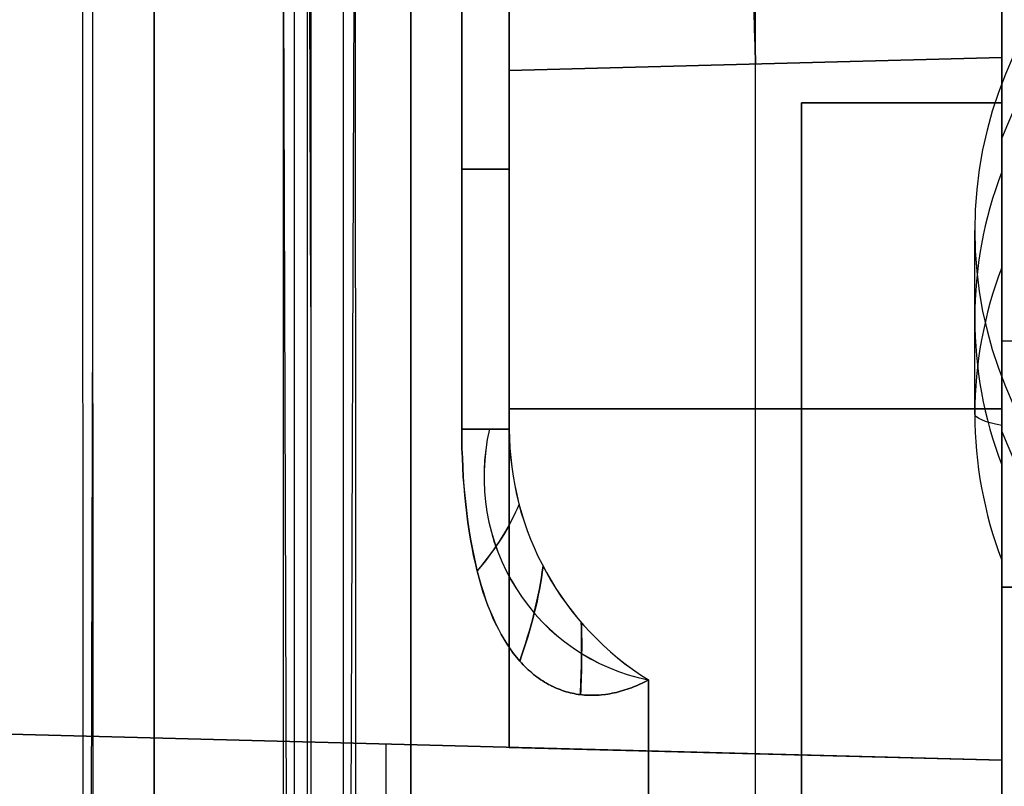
# Model space of a CAD drawing. Extents: x -15 to 7, y 1 to 148.
# Tile 62 of 194: x -7.34 to -5.34, y 131.7 to 133.25. Entities that reach past the tile are written whole.
import ezdxf

# ---------------------------------------------------------------- set-up
doc = ezdxf.new("R2010")
doc.units = 0
doc.layers.add('DEFAULT', color=7, linetype='CONTINUOUS')

msp = doc.modelspace()

# ---------------------------------------------------------------- linework, layer by layer
at = {"layer": 'DEFAULT', "color": 254}
for p, q in [((-6.7557, 145.6241, -6.3727), (-6.7557, 114.1932, -2.0152)), ((-7.1806, 114.0038, -1.0803), (-7.197, 145.589, -5.4592)), ((-7.2179, 145.4995, -6.2544), (-7.2016, 113.8792, -1.8707)), ((-6.7819, 144.6195, -5.2238), (-6.7819, 114.7366, -1.0809)), ((-6.6819, 114.7228, -1.18), (-6.6819, 144.6057, -5.3229)), ((-7.0659, 114.9266, -107.4333), (-7.0659, 139.5964, -102.1896)), ((-6.7479, 136.9553, -5.4737), (-6.7479, 114.1575, -2.3131)), ((-5.845, 121.8079, -56.8088), (-5.845, 135.6676, -56.8088)), ((-5.845, 121.8079, -36.4698), (-5.845, 135.6676, -36.4698)), ((-5.845, 121.8079, -77.006), (-5.845, 135.6676, -77.006)), ((-5.845, 121.8079, -61.9759), (-5.845, 135.6676, -61.9759)), ((-5.345, 121.7904, -77.0235), (-5.345, 135.6545, -77.0235)), ((-5.345, 135.6545, -61.9584), (-5.345, 121.7904, -61.9584)), ((-5.345, 121.7904, -56.8262), (-5.345, 135.6545, -56.8262)), ((-5.345, 135.6545, -36.4523), (-5.345, 121.7904, -36.4523)), ((-6.7479, 132.6719, -4.8799), (-6.7557, 134.858, -4.8801)), ((-5.345, 134.1306, -100.8407), (-5.345, 115.3038, -104.8425)), ((-6.545, 121.3158, -46.6393), (-6.545, 133.9788, -46.6393)), ((-6.545, 121.3158, -69.4909), (-6.545, 133.9788, -69.4909)), ((-6.6819, 127.1552, -2.9036), (-6.6579, 133.847, -2.9042)), ((-6.345, 131.7779, -88.3667), (-6.345, 133.8515, -88.3667)), ((-6.7819, 127.4325, -2.8411), (-6.804, 133.5935, -2.8416)), ((-6.545, 121.8155, -36.977), (-6.545, 133.4791, -36.977)), ((-6.545, 133.4791, -56.3015), (-6.545, 121.8155, -56.3015)), ((-6.545, 121.8155, -62.4831), (-6.545, 133.4791, -62.4831)), ((-6.545, 133.4791, -76.4987), (-6.545, 121.8155, -76.4987)), ((-6.4415, 133.4791, -76.8034), (-6.4415, 132.424, -76.8034)), ((-6.4415, 132.424, -62.1785), (-6.4415, 133.4791, -62.1785)), ((-6.4415, 133.4791, -56.6061), (-6.4415, 132.424, -56.6061)), ((-6.4415, 132.424, -36.6724), (-6.4415, 133.4791, -36.6724)), ((-6.345, 132.424, -56.7913), (-6.345, 133.4791, -56.7913)), ((-6.345, 133.4791, -36.4872), (-6.345, 132.424, -36.4872)), ((-6.345, 132.424, -76.9886), (-6.345, 133.4791, -76.9886)), ((-6.345, 133.4791, -61.9933), (-6.345, 132.424, -61.9933)), ((-6.345, 133.1517, -94.6142), (-5.345, 133.1779, -94.6404)), ((-5.345, 133.1779, -82.093), (-6.345, 133.1517, -82.1192)), ((-5.345, 133.1779, -82.093), (-5.345, 131.7517, -82.093)), ((-5.345, 131.7517, -94.6404), (-5.345, 133.1779, -94.6404)), ((-5.845, 131.7648, -82.1061), (-5.845, 133.1648, -82.1061)), ((-5.845, 131.7648, -94.6273), (-5.845, 133.1648, -94.6273)), ((-6.345, 131.7779, -94.6142), (-6.345, 133.1517, -94.6142)), ((-6.345, 133.1517, -82.1192), (-6.345, 131.7779, -82.1192)), ((-5.345, 132.752, -7.6467), (-5.345, 133.0133, -5.7511)), ((-6.345, 132.8147, -82.1192), (-6.345, 132.8147, -94.6142)), ((-5.3997, 132.4549, -7.6058), (-5.3999, 132.8271, -4.9014)), ((-7.2083, 126.8371, -3.6671), (-7.1903, 132.6661, -3.6676)), ((-5.345, 132.6028, -98.3942), (-5.345, 131.6028, -98.3942)), ((-5.345, 132.6028, -100.3942), (-5.345, 132.6028, -98.3942)), ((-5.345, 131.6028, -100.3942), (-5.345, 132.6028, -100.3942)), ((-4.145, 132.5819, -98.4151), (-5.345, 132.6028, -98.3942)), ((-5.345, 132.6028, -100.3942), (-4.145, 132.5819, -100.3732)), ((-4.145, 132.5819, -99.3942), (-5.345, 132.6028, -99.3942)), ((-6.345, 132.4648, -82.1192), (-5.345, 132.4648, -82.093)), ((-5.345, 132.4648, -94.6404), (-6.345, 132.4648, -94.6142)), ((-6.4415, 132.424, -56.6061), (-6.4413, 132.4043, -56.6063)), ((-6.4413, 132.4044, -36.6722), (-6.4415, 132.424, -36.6724)), ((-6.4415, 132.424, -76.8034), (-6.4413, 132.4043, -76.8036)), ((-6.4413, 132.4044, -62.1783), (-6.4415, 132.424, -62.1785)), ((-5.345, 132.419, -5.6648), (-5.345, 132.1578, -7.5649)), ((-6.441, 132.3849, -36.6717), (-6.4413, 132.4044, -36.6722)), ((-6.441, 132.3849, -62.1778), (-6.4413, 132.4044, -62.1783)), ((-6.4413, 132.4043, -56.6063), (-6.441, 132.3848, -56.6068)), ((-6.4413, 132.4043, -76.8036), (-6.441, 132.3848, -76.8041)), ((-6.4403, 132.3654, -36.6709), (-6.441, 132.3849, -36.6717)), ((-6.4403, 132.3654, -62.177), (-6.441, 132.3849, -62.1778)), ((-6.441, 132.3848, -56.6068), (-6.4403, 132.3653, -56.6077)), ((-6.441, 132.3848, -76.8041), (-6.4403, 132.3653, -76.8049)), ((-6.4394, 132.3462, -36.6697), (-6.4403, 132.3654, -36.6709)), ((-6.4394, 132.3462, -62.1758), (-6.4403, 132.3654, -62.177)), ((-6.4403, 132.3653, -56.6077), (-6.4395, 132.346, -56.6088)), ((-6.4403, 132.3653, -76.8049), (-6.4395, 132.346, -76.8061)), ((-6.4395, 132.346, -56.6088), (-6.4383, 132.3269, -56.6103)), ((-6.4395, 132.346, -76.8061), (-6.4383, 132.3269, -76.8075)), ((-6.4383, 132.3271, -36.6682), (-6.4394, 132.3462, -36.6697)), ((-6.4383, 132.3271, -62.1743), (-6.4394, 132.3462, -62.1758)), ((-6.4369, 132.3082, -36.6665), (-6.4383, 132.3271, -36.6682)), ((-6.4369, 132.3082, -62.1726), (-6.4383, 132.3271, -62.1743)), ((-6.4383, 132.3269, -56.6103), (-6.437, 132.3081, -56.6121)), ((-6.4383, 132.3269, -76.8075), (-6.437, 132.3081, -76.8093)), ((-6.437, 132.3081, -56.6121), (-6.4353, 132.2894, -56.6141)), ((-6.437, 132.3081, -76.8093), (-6.4353, 132.2894, -76.8113)), ((-6.4353, 132.2895, -36.6644), (-6.4369, 132.3082, -36.6665)), ((-6.4353, 132.2895, -62.1705), (-6.4369, 132.3082, -62.1726)), ((-6.4335, 132.2711, -36.6621), (-6.4353, 132.2895, -36.6644)), ((-6.4335, 132.2711, -62.1682), (-6.4353, 132.2895, -62.1705)), ((-6.4353, 132.2894, -56.6141), (-6.4335, 132.271, -56.6164)), ((-6.4353, 132.2894, -76.8113), (-6.4335, 132.271, -76.8136)), ((-6.4314, 132.253, -36.6596), (-6.4335, 132.2711, -36.6621)), ((-6.4314, 132.253, -62.1657), (-6.4335, 132.2711, -62.1682)), ((-6.4335, 132.271, -56.6164), (-6.4314, 132.2529, -56.619)), ((-6.4335, 132.271, -76.8136), (-6.4314, 132.2529, -76.8162)), ((-6.429, 132.2351, -36.6568), (-6.4314, 132.253, -36.6596)), ((-6.429, 132.2351, -62.1629), (-6.4314, 132.253, -62.1657)), ((-6.4314, 132.2529, -56.619), (-6.429, 132.235, -56.6218)), ((-6.4314, 132.2529, -76.8162), (-6.429, 132.235, -76.819)), ((-6.4265, 132.2176, -36.6537), (-6.429, 132.2351, -36.6568)), ((-6.4265, 132.2176, -62.1598), (-6.429, 132.2351, -62.1629)), ((-6.429, 132.235, -56.6218), (-6.4265, 132.2175, -56.6248)), ((-6.429, 132.235, -76.819), (-6.4265, 132.2175, -76.8221)), ((-6.4237, 132.2005, -36.6505), (-6.4265, 132.2176, -36.6537)), ((-6.4237, 132.2005, -62.1566), (-6.4265, 132.2176, -62.1598)), ((-6.4265, 132.2175, -56.6248), (-6.4237, 132.2004, -56.6281)), ((-6.4265, 132.2175, -76.8221), (-6.4237, 132.2004, -76.8253)), ((-6.4206, 132.1837, -36.647), (-6.4237, 132.2005, -36.6505)), ((-6.4206, 132.1837, -62.1531), (-6.4237, 132.2005, -62.1566)), ((-6.4237, 132.2004, -56.6281), (-6.4206, 132.1836, -56.6316)), ((-6.4237, 132.2004, -76.8253), (-6.4206, 132.1836, -76.8288)), ((-6.4174, 132.1674, -36.6433), (-6.4206, 132.1837, -36.647)), ((-6.4174, 132.1674, -62.1494), (-6.4206, 132.1837, -62.1531)), ((-6.4206, 132.1836, -56.6316), (-6.4173, 132.1672, -56.6352)), ((-6.4206, 132.1836, -76.8288), (-6.4173, 132.1672, -76.8325)), ((-6.4139, 132.1515, -36.6395), (-6.4174, 132.1674, -36.6433)), ((-6.4139, 132.1515, -62.1456), (-6.4174, 132.1674, -62.1494)), ((-6.4173, 132.1672, -56.6352), (-6.4138, 132.1513, -56.6391)), ((-6.4173, 132.1672, -76.8325), (-6.4138, 132.1513, -76.8363)), ((-6.4102, 132.1361, -36.6355), (-6.4139, 132.1515, -36.6395)), ((-6.4102, 132.1361, -62.1416), (-6.4139, 132.1515, -62.1456)), ((-6.4138, 132.1513, -56.6391), (-6.4101, 132.1357, -56.6431)), ((-6.4138, 132.1513, -76.8363), (-6.4101, 132.1357, -76.8404)), ((-6.4062, 132.1211, -36.6313), (-6.4102, 132.1361, -36.6355)), ((-6.4062, 132.1211, -62.1374), (-6.4102, 132.1361, -62.1416)), ((-6.4101, 132.1357, -56.6431), (-6.4061, 132.1207, -56.6473)), ((-6.4101, 132.1357, -76.8404), (-6.4061, 132.1207, -76.8446)), ((-6.4021, 132.1066, -36.6271), (-6.4062, 132.1211, -36.6313)), ((-6.4021, 132.1066, -62.1332), (-6.4062, 132.1211, -62.1374)), ((-6.4061, 132.1207, -56.6473), (-6.4019, 132.1062, -56.6516)), ((-6.4061, 132.1207, -76.8446), (-6.4019, 132.1062, -76.8489)), ((-6.3977, 132.0926, -36.6227), (-6.4021, 132.1066, -36.6271)), ((-6.3977, 132.0926, -62.1288), (-6.4021, 132.1066, -62.1332)), ((-6.4019, 132.1062, -56.6516), (-6.3975, 132.0921, -56.656)), ((-6.4019, 132.1062, -76.8489), (-6.3975, 132.0921, -76.8533)), ((-5.345, 132.1028, -98.3942), (-4.145, 132.1028, -98.4151)), ((-4.145, 132.1028, -100.3732), (-5.345, 132.1028, -100.3942)), ((-6.3931, 132.0791, -36.6182), (-6.3977, 132.0926, -36.6227)), ((-6.3931, 132.0791, -62.1243), (-6.3977, 132.0926, -62.1288)), ((-6.3975, 132.0921, -56.656), (-6.393, 132.0785, -56.6605)), ((-6.3975, 132.0921, -76.8533), (-6.393, 132.0785, -76.8577)), ((-6.3883, 132.066, -36.6136), (-6.3931, 132.0791, -36.6182)), ((-6.3883, 132.066, -62.1197), (-6.3931, 132.0791, -62.1243)), ((-6.393, 132.0785, -56.6605), (-6.3882, 132.0655, -56.6651)), ((-6.393, 132.0785, -76.8577), (-6.3882, 132.0655, -76.8623)), ((-6.3833, 132.0534, -36.609), (-6.3883, 132.066, -36.6136)), ((-6.3833, 132.0534, -62.1151), (-6.3883, 132.066, -62.1197)), ((-6.3882, 132.0655, -56.6651), (-6.3832, 132.0529, -56.6697)), ((-6.3882, 132.0655, -76.8623), (-6.3832, 132.0529, -76.8669)), ((-6.3782, 132.0412, -36.6043), (-6.3833, 132.0534, -36.609)), ((-6.3782, 132.0412, -62.1104), (-6.3833, 132.0534, -62.1151)), ((-6.3832, 132.0529, -56.6697), (-6.378, 132.0408, -56.6744)), ((-6.3832, 132.0529, -76.8669), (-6.378, 132.0408, -76.8716)), ((-6.3728, 132.0295, -36.5996), (-6.3782, 132.0412, -36.6043)), ((-6.3728, 132.0295, -62.1057), (-6.3782, 132.0412, -62.1104)), ((-6.378, 132.0408, -56.6744), (-6.3727, 132.0291, -56.6791)), ((-6.378, 132.0408, -76.8716), (-6.3727, 132.0291, -76.8763)), ((-6.3672, 132.0183, -36.5949), (-6.3728, 132.0295, -36.5996)), ((-6.3672, 132.0183, -62.101), (-6.3728, 132.0295, -62.1057)), ((-6.3727, 132.0291, -56.6791), (-6.3671, 132.018, -56.6838)), ((-6.3727, 132.0291, -76.8763), (-6.3671, 132.018, -76.881)), ((-6.3615, 132.0076, -36.5901), (-6.3672, 132.0183, -36.5949)), ((-6.3615, 132.0076, -62.0962), (-6.3672, 132.0183, -62.101)), ((-6.3671, 132.018, -56.6838), (-6.3614, 132.0073, -56.6885)), ((-6.3671, 132.018, -76.881), (-6.3614, 132.0073, -76.8858)), ((-6.3556, 131.9973, -36.5853), (-6.3615, 132.0076, -36.5901)), ((-6.3556, 131.9973, -62.0914), (-6.3615, 132.0076, -62.0962)), ((-6.3614, 132.0073, -56.6885), (-6.3555, 131.9971, -56.6933)), ((-6.3614, 132.0073, -76.8858), (-6.3555, 131.9971, -76.8905)), ((-6.3496, 131.9876, -36.5806), (-6.3556, 131.9973, -36.5853)), ((-6.3496, 131.9876, -62.0867), (-6.3556, 131.9973, -62.0914)), ((-6.3555, 131.9971, -56.6933), (-6.3495, 131.9874, -56.698)), ((-6.3555, 131.9971, -76.8905), (-6.3495, 131.9874, -76.8953)), ((-6.3434, 131.9783, -36.5759), (-6.3496, 131.9876, -36.5806)), ((-6.3434, 131.9783, -62.082), (-6.3496, 131.9876, -62.0867)), ((-6.3495, 131.9874, -56.698), (-6.3433, 131.9781, -56.7027)), ((-6.3495, 131.9874, -76.8953), (-6.3433, 131.9781, -76.9)), ((-6.337, 131.9694, -36.5712), (-6.3434, 131.9783, -36.5759)), ((-6.337, 131.9694, -62.0773), (-6.3434, 131.9783, -62.082)), ((-6.3433, 131.9781, -56.7027), (-6.3369, 131.9694, -56.7074)), ((-6.3433, 131.9781, -76.9), (-6.3369, 131.9694, -76.9046)), ((-6.3337, 131.9652, -36.5689), (-6.337, 131.9694, -36.5712)), ((-6.3337, 131.9652, -62.075), (-6.337, 131.9694, -62.0773)), ((-6.3369, 131.9694, -56.7074), (-6.3337, 131.9651, -56.7097)), ((-6.3369, 131.9694, -76.9046), (-6.3337, 131.9651, -76.907)), ((-6.3305, 131.9611, -36.5666), (-6.3337, 131.9652, -36.5689)), ((-6.3305, 131.9611, -62.0727), (-6.3337, 131.9652, -62.075)), ((-6.3337, 131.9651, -56.7097), (-6.3304, 131.961, -56.712)), ((-6.3337, 131.9651, -76.907), (-6.3304, 131.961, -76.9093)), ((-6.3272, 131.9571, -36.5643), (-6.3305, 131.9611, -36.5666)), ((-6.3272, 131.9571, -62.0704), (-6.3305, 131.9611, -62.0727)), ((-6.3304, 131.961, -56.712), (-6.3271, 131.957, -56.7143)), ((-6.3304, 131.961, -76.9093), (-6.3271, 131.957, -76.9115)), ((-6.3238, 131.9532, -36.562), (-6.3272, 131.9571, -36.5643)), ((-6.3238, 131.9532, -62.0681), (-6.3272, 131.9571, -62.0704)), ((-6.3271, 131.957, -56.7143), (-6.3238, 131.9532, -56.7166)), ((-6.3271, 131.957, -76.9115), (-6.3238, 131.9532, -76.9138)), ((-6.3238, 131.9532, -56.7166), (-6.3204, 131.9494, -56.7188)), ((-6.3204, 131.9495, -36.5597), (-6.3238, 131.9532, -36.562)), ((-6.3238, 131.9532, -76.9138), (-6.3204, 131.9494, -76.9161)), ((-6.3204, 131.9495, -62.0658), (-6.3238, 131.9532, -62.0681)), ((-6.317, 131.9458, -36.5575), (-6.3204, 131.9495, -36.5597)), ((-6.317, 131.9458, -62.0636), (-6.3204, 131.9495, -62.0658)), ((-6.3204, 131.9494, -56.7188), (-6.317, 131.9458, -56.7211)), ((-6.3204, 131.9494, -76.9161), (-6.317, 131.9458, -76.9183)), ((-6.317, 131.9458, -56.7211), (-6.3135, 131.9422, -56.7233)), ((-6.3135, 131.9423, -36.5553), (-6.317, 131.9458, -36.5575)), ((-6.317, 131.9458, -76.9183), (-6.3135, 131.9422, -76.9205)), ((-6.3135, 131.9423, -62.0614), (-6.317, 131.9458, -62.0636)), ((-6.31, 131.9388, -36.5531), (-6.3135, 131.9423, -36.5553)), ((-6.31, 131.9388, -62.0592), (-6.3135, 131.9423, -62.0614)), ((-6.3135, 131.9422, -56.7233), (-6.31, 131.9388, -56.7255)), ((-6.3135, 131.9422, -76.9205), (-6.31, 131.9388, -76.9227)), ((-6.31, 131.9388, -56.7255), (-6.3065, 131.9355, -56.7277)), ((-6.3065, 131.9355, -36.5509), (-6.31, 131.9388, -36.5531)), ((-6.31, 131.9388, -76.9227), (-6.3065, 131.9355, -76.9249)), ((-6.3065, 131.9355, -62.057), (-6.31, 131.9388, -62.0592)), ((-6.3065, 131.9355, -56.7277), (-6.3029, 131.9323, -56.7298)), ((-6.303, 131.9323, -36.5488), (-6.3065, 131.9355, -36.5509)), ((-6.3065, 131.9355, -76.9249), (-6.3029, 131.9323, -76.9271)), ((-6.303, 131.9323, -62.0549), (-6.3065, 131.9355, -62.057)), ((-6.2994, 131.9292, -36.5466), (-6.303, 131.9323, -36.5488)), ((-6.2994, 131.9292, -62.0527), (-6.303, 131.9323, -62.0549)), ((-6.3029, 131.9323, -56.7298), (-6.2993, 131.9291, -56.7319)), ((-6.3029, 131.9323, -76.9271), (-6.2993, 131.9291, -76.9292)), ((-6.2957, 131.9262, -36.5445), (-6.2994, 131.9292, -36.5466)), ((-6.2957, 131.9262, -62.0506), (-6.2994, 131.9292, -62.0527)), ((-6.2993, 131.9291, -56.7319), (-6.2957, 131.9261, -56.7341)), ((-6.2993, 131.9291, -76.9292), (-6.2957, 131.9261, -76.9313)), ((-6.2921, 131.9233, -36.5424), (-6.2957, 131.9262, -36.5445)), ((-6.2921, 131.9233, -62.0485), (-6.2957, 131.9262, -62.0506)), ((-6.2957, 131.9261, -56.7341), (-6.292, 131.9232, -56.7362)), ((-6.2957, 131.9261, -76.9313), (-6.292, 131.9232, -76.9334)), ((-6.2884, 131.9205, -36.5403), (-6.2921, 131.9233, -36.5424)), ((-6.2884, 131.9205, -62.0464), (-6.2921, 131.9233, -62.0485)), ((-6.292, 131.9232, -56.7362), (-6.2883, 131.9205, -56.7382)), ((-6.292, 131.9232, -76.9334), (-6.2883, 131.9205, -76.9355)), ((-6.2846, 131.9178, -36.5383), (-6.2884, 131.9205, -36.5403)), ((-6.2846, 131.9178, -62.0444), (-6.2884, 131.9205, -62.0464)), ((-6.2883, 131.9205, -56.7382), (-6.2846, 131.9178, -56.7403)), ((-6.2883, 131.9205, -76.9355), (-6.2846, 131.9178, -76.9375)), ((-6.2846, 131.9178, -56.7403), (-6.2809, 131.9152, -56.7423)), ((-6.2809, 131.9152, -36.5363), (-6.2846, 131.9178, -36.5383)), ((-6.2846, 131.9178, -76.9375), (-6.2809, 131.9152, -76.9396)), ((-6.2809, 131.9152, -62.0424), (-6.2846, 131.9178, -62.0444)), ((-6.2809, 131.9152, -56.7423), (-6.2771, 131.9127, -56.7443)), ((-6.2771, 131.9127, -36.5343), (-6.2809, 131.9152, -36.5363)), ((-6.2809, 131.9152, -76.9396), (-6.2771, 131.9127, -76.9416)), ((-6.2771, 131.9127, -62.0404), (-6.2809, 131.9152, -62.0424)), ((-6.0668, 131.9126, -56.801), (-6.0624, 131.9149, -56.8012)), ((-6.0624, 131.9149, -36.4774), (-6.0668, 131.9126, -36.4775)), ((-6.0668, 131.9126, -76.9983), (-6.0624, 131.9149, -76.9984)), ((-6.0624, 131.9149, -61.9835), (-6.0668, 131.9126, -61.9836)), ((-6.0624, 121.8155, -56.8012), (-6.0624, 131.9149, -56.8012)), ((-6.0624, 131.9149, -36.4774), (-6.0624, 121.8155, -36.4774)), ((-6.0624, 121.8155, -76.9984), (-6.0624, 131.9149, -76.9984)), ((-6.0624, 131.9149, -61.9835), (-6.0624, 121.8155, -61.9835)), ((-6.2771, 131.9127, -56.7443), (-6.2733, 131.9104, -56.7463)), ((-6.2733, 131.9104, -36.5323), (-6.2771, 131.9127, -36.5343)), ((-6.2771, 131.9127, -76.9416), (-6.2733, 131.9104, -76.9435)), ((-6.2733, 131.9104, -62.0384), (-6.2771, 131.9127, -62.0404)), ((-6.2733, 131.9104, -56.7463), (-6.2694, 131.9081, -56.7482)), ((-6.2694, 131.9081, -36.5303), (-6.2733, 131.9104, -36.5323)), ((-6.2733, 131.9104, -76.9435), (-6.2694, 131.9081, -76.9455)), ((-6.2694, 131.9081, -62.0364), (-6.2733, 131.9104, -62.0384)), ((-6.2694, 131.9081, -56.7482), (-6.2655, 131.9059, -56.7502)), ((-6.2656, 131.9059, -36.5284), (-6.2694, 131.9081, -36.5303)), ((-6.2694, 131.9081, -76.9455), (-6.2655, 131.9059, -76.9474)), ((-6.2656, 131.9059, -62.0345), (-6.2694, 131.9081, -62.0364)), ((-6.2617, 131.9039, -36.5265), (-6.2656, 131.9059, -36.5284)), ((-6.2617, 131.9039, -62.0326), (-6.2656, 131.9059, -62.0345)), ((-6.2655, 131.9059, -56.7502), (-6.2616, 131.9039, -56.752)), ((-6.2655, 131.9059, -76.9474), (-6.2616, 131.9039, -76.9493)), ((-6.2578, 131.9019, -36.5246), (-6.2617, 131.9039, -36.5265)), ((-6.2578, 131.9019, -62.0307), (-6.2617, 131.9039, -62.0326)), ((-6.2616, 131.9039, -56.752), (-6.2577, 131.9019, -56.7539)), ((-6.2616, 131.9039, -76.9493), (-6.2577, 131.9019, -76.9512)), ((-6.2538, 131.9001, -36.5228), (-6.2578, 131.9019, -36.5246)), ((-6.2538, 131.9001, -62.0289), (-6.2578, 131.9019, -62.0307)), ((-6.2577, 131.9019, -56.7539), (-6.2538, 131.9001, -56.7557)), ((-6.2577, 131.9019, -76.9512), (-6.2538, 131.9001, -76.953)), ((-6.2538, 131.9001, -56.7557), (-6.2498, 131.8983, -56.7576)), ((-6.2498, 131.8983, -36.521), (-6.2538, 131.9001, -36.5228)), ((-6.2538, 131.9001, -76.953), (-6.2498, 131.8983, -76.9548)), ((-6.2498, 131.8983, -62.0271), (-6.2538, 131.9001, -62.0289)), ((-6.2498, 131.8983, -56.7576), (-6.2458, 131.8966, -56.7593)), ((-6.2458, 131.8967, -36.5192), (-6.2498, 131.8983, -36.521)), ((-6.2498, 131.8983, -76.9548), (-6.2458, 131.8966, -76.9566)), ((-6.2458, 131.8967, -62.0253), (-6.2498, 131.8983, -62.0271)), ((-6.2418, 131.8951, -36.5175), (-6.2458, 131.8967, -36.5192)), ((-6.2418, 131.8951, -62.0236), (-6.2458, 131.8967, -62.0253)), ((-6.2458, 131.8966, -56.7593), (-6.2418, 131.8951, -56.7611)), ((-6.2458, 131.8966, -76.9566), (-6.2418, 131.8951, -76.9583)), ((-6.2418, 131.8951, -56.7611), (-6.2378, 131.8936, -56.7628)), ((-6.2378, 131.8936, -36.5158), (-6.2418, 131.8951, -36.5175)), ((-6.2418, 131.8951, -76.9583), (-6.2378, 131.8936, -76.96)), ((-6.2378, 131.8936, -62.0219), (-6.2418, 131.8951, -62.0236)), ((-6.1058, 131.8959, -36.4808), (-6.1102, 131.8945, -36.4813)), ((-6.1058, 131.8959, -61.9869), (-6.1102, 131.8945, -61.9874)), ((-6.1101, 131.8945, -56.7972), (-6.1058, 131.8959, -56.7978)), ((-6.1101, 131.8945, -76.9944), (-6.1058, 131.8959, -76.995)), ((-6.1058, 131.8959, -56.7978), (-6.1014, 131.8974, -56.7983)), ((-6.1015, 131.8974, -36.4803), (-6.1058, 131.8959, -36.4808)), ((-6.1058, 131.8959, -76.995), (-6.1014, 131.8974, -76.9955)), ((-6.1015, 131.8974, -61.9864), (-6.1058, 131.8959, -61.9869)), ((-6.0971, 131.899, -36.4798), (-6.1015, 131.8974, -36.4803)), ((-6.0971, 131.899, -61.9859), (-6.1015, 131.8974, -61.9864)), ((-6.1014, 131.8974, -56.7983), (-6.0971, 131.899, -56.7988)), ((-6.1014, 131.8974, -76.9955), (-6.0971, 131.899, -76.996)), ((-6.0971, 131.899, -56.7988), (-6.0928, 131.9007, -56.7992)), ((-6.0928, 131.9007, -36.4794), (-6.0971, 131.899, -36.4798)), ((-6.0971, 131.899, -76.996), (-6.0928, 131.9007, -76.9964)), ((-6.0928, 131.9007, -61.9855), (-6.0971, 131.899, -61.9859)), ((-6.0928, 131.9007, -56.7992), (-6.0884, 131.9025, -56.7996)), ((-6.0884, 131.9025, -36.479), (-6.0928, 131.9007, -36.4794)), ((-6.0928, 131.9007, -76.9964), (-6.0884, 131.9025, -76.9968)), ((-6.0884, 131.9025, -61.9851), (-6.0928, 131.9007, -61.9855)), ((-6.0884, 131.9025, -56.7996), (-6.0841, 131.9044, -56.8)), ((-6.0841, 131.9044, -36.4786), (-6.0884, 131.9025, -36.479)), ((-6.0884, 131.9025, -76.9968), (-6.0841, 131.9044, -76.9972)), ((-6.0841, 131.9044, -61.9847), (-6.0884, 131.9025, -61.9851)), ((-6.0841, 131.9044, -56.8), (-6.0797, 131.9063, -56.8003)), ((-6.0797, 131.9063, -36.4783), (-6.0841, 131.9044, -36.4786)), ((-6.0841, 131.9044, -76.9972), (-6.0797, 131.9063, -76.9975)), ((-6.0797, 131.9063, -61.9844), (-6.0841, 131.9044, -61.9847)), ((-6.0797, 131.9063, -56.8003), (-6.0754, 131.9083, -56.8006)), ((-6.0754, 131.9083, -36.478), (-6.0797, 131.9063, -36.4783)), ((-6.0797, 131.9063, -76.9975), (-6.0754, 131.9083, -76.9978)), ((-6.0754, 131.9083, -61.9841), (-6.0797, 131.9063, -61.9844)), ((-6.0754, 131.9083, -56.8006), (-6.0711, 131.9104, -56.8008)), ((-6.0711, 131.9104, -36.4777), (-6.0754, 131.9083, -36.478)), ((-6.0754, 131.9083, -76.9978), (-6.0711, 131.9104, -76.9981)), ((-6.0711, 131.9104, -61.9838), (-6.0754, 131.9083, -61.9841)), ((-6.0711, 131.9104, -56.8008), (-6.0668, 131.9126, -56.801)), ((-6.0668, 131.9126, -36.4775), (-6.0711, 131.9104, -36.4777)), ((-6.0711, 131.9104, -76.9981), (-6.0668, 131.9126, -76.9983)), ((-6.0668, 131.9126, -61.9836), (-6.0711, 131.9104, -61.9838)), ((-6.2378, 131.8936, -56.7628), (-6.2337, 131.8923, -56.7645)), ((-6.2337, 131.8923, -36.5141), (-6.2378, 131.8936, -36.5158)), ((-6.2378, 131.8936, -76.96), (-6.2337, 131.8923, -76.9617)), ((-6.2337, 131.8923, -62.0202), (-6.2378, 131.8936, -62.0219)), ((-6.2337, 131.8923, -56.7645), (-6.2296, 131.891, -56.7661)), ((-6.2297, 131.891, -36.5124), (-6.2337, 131.8923, -36.5141)), ((-6.2337, 131.8923, -76.9617), (-6.2296, 131.891, -76.9634)), ((-6.2297, 131.891, -62.0185), (-6.2337, 131.8923, -62.0202)), ((-6.2256, 131.8899, -36.5108), (-6.2297, 131.891, -36.5124)), ((-6.2256, 131.8899, -62.0169), (-6.2297, 131.891, -62.0185)), ((-6.2296, 131.891, -56.7661), (-6.2255, 131.8899, -56.7677)), ((-6.2296, 131.891, -76.9634), (-6.2255, 131.8899, -76.965)), ((-6.2214, 131.8888, -36.5092), (-6.2256, 131.8899, -36.5108)), ((-6.2214, 131.8888, -62.0153), (-6.2256, 131.8899, -62.0169)), ((-6.2255, 131.8899, -56.7677), (-6.2214, 131.8888, -56.7693)), ((-6.2255, 131.8899, -76.965), (-6.2214, 131.8888, -76.9666)), ((-6.2214, 131.8888, -56.7693), (-6.2173, 131.8879, -56.7709)), ((-6.2173, 131.8879, -36.5077), (-6.2214, 131.8888, -36.5092)), ((-6.2214, 131.8888, -76.9666), (-6.2173, 131.8879, -76.9681)), ((-6.2173, 131.8879, -62.0138), (-6.2214, 131.8888, -62.0153)), ((-6.2173, 131.8879, -56.7709), (-6.2131, 131.887, -56.7724)), ((-6.2131, 131.887, -36.5062), (-6.2173, 131.8879, -36.5077)), ((-6.2173, 131.8879, -76.9681), (-6.2131, 131.887, -76.9696)), ((-6.2131, 131.887, -62.0123), (-6.2173, 131.8879, -62.0138)), ((-6.2131, 131.887, -56.7724), (-6.209, 131.8862, -56.7738)), ((-6.209, 131.8862, -36.5047), (-6.2131, 131.887, -36.5062)), ((-6.2131, 131.887, -76.9696), (-6.209, 131.8862, -76.9711)), ((-6.209, 131.8862, -62.0108), (-6.2131, 131.887, -62.0123)), ((-6.209, 131.8862, -56.7738), (-6.2048, 131.8856, -56.7753)), ((-6.2048, 131.8856, -36.5033), (-6.209, 131.8862, -36.5047)), ((-6.209, 131.8862, -76.9711), (-6.2048, 131.8856, -76.9725)), ((-6.2048, 131.8856, -62.0094), (-6.209, 131.8862, -62.0108)), ((-6.2048, 131.8856, -56.7753), (-6.2006, 131.885, -56.7767)), ((-6.2006, 131.885, -36.5019), (-6.2048, 131.8856, -36.5033)), ((-6.2048, 131.8856, -76.9725), (-6.2006, 131.885, -76.9739)), ((-6.2006, 131.885, -62.008), (-6.2048, 131.8856, -62.0094)), ((-6.2006, 131.885, -56.7767), (-6.1964, 131.8845, -56.778)), ((-6.1964, 131.8845, -36.5005), (-6.2006, 131.885, -36.5019)), ((-6.2006, 131.885, -76.9739), (-6.1964, 131.8845, -76.9753)), ((-6.1964, 131.8845, -62.0066), (-6.2006, 131.885, -62.008)), ((-6.1964, 131.8845, -56.778), (-6.1921, 131.8841, -56.7794)), ((-6.1921, 131.8841, -36.4992), (-6.1964, 131.8845, -36.5005)), ((-6.1964, 131.8845, -76.9753), (-6.1921, 131.8841, -76.9766)), ((-6.1921, 131.8841, -62.0053), (-6.1964, 131.8845, -62.0066)), ((-6.1921, 131.8841, -56.7794), (-6.1879, 131.8839, -56.7806)), ((-6.1879, 131.8839, -36.4979), (-6.1921, 131.8841, -36.4992)), ((-6.1921, 131.8841, -76.9766), (-6.1879, 131.8839, -76.9779)), ((-6.1879, 131.8839, -62.004), (-6.1921, 131.8841, -62.0053)), ((-6.1879, 131.8839, -56.7806), (-6.1836, 131.8837, -56.7819)), ((-6.1837, 131.8837, -36.4967), (-6.1879, 131.8839, -36.4979)), ((-6.1879, 131.8839, -76.9779), (-6.1836, 131.8837, -76.9791)), ((-6.1837, 131.8837, -62.0028), (-6.1879, 131.8839, -62.004)), ((-6.1794, 131.8836, -36.4955), (-6.1837, 131.8837, -36.4967)), ((-6.1794, 131.8836, -62.0016), (-6.1837, 131.8837, -62.0028)), ((-6.1836, 131.8837, -56.7819), (-6.1794, 131.8836, -56.7831)), ((-6.1836, 131.8837, -76.9791), (-6.1794, 131.8836, -76.9803)), ((-6.1794, 131.8836, -56.7831), (-6.1751, 131.8836, -56.7843)), ((-6.1751, 131.8836, -36.4943), (-6.1794, 131.8836, -36.4955)), ((-6.1794, 131.8836, -76.9803), (-6.1751, 131.8836, -76.9815)), ((-6.1751, 131.8836, -62.0004), (-6.1794, 131.8836, -62.0016)), ((-6.1751, 131.8836, -56.7843), (-6.1708, 131.8837, -56.7854)), ((-6.1708, 131.8837, -36.4932), (-6.1751, 131.8836, -36.4943)), ((-6.1751, 131.8836, -76.9815), (-6.1708, 131.8837, -76.9826)), ((-6.1708, 131.8837, -61.9993), (-6.1751, 131.8836, -62.0004)), ((-6.1708, 131.8837, -56.7854), (-6.1665, 131.8838, -56.7865)), ((-6.1665, 131.8838, -36.4921), (-6.1708, 131.8837, -36.4932)), ((-6.1708, 131.8837, -76.9826), (-6.1665, 131.8838, -76.9837)), ((-6.1665, 131.8838, -61.9982), (-6.1708, 131.8837, -61.9993)), ((-6.1665, 131.8838, -56.7865), (-6.1622, 131.8841, -56.7875)), ((-6.1622, 131.8841, -36.491), (-6.1665, 131.8838, -36.4921)), ((-6.1665, 131.8838, -76.9837), (-6.1622, 131.8841, -76.9848)), ((-6.1622, 131.8841, -61.9971), (-6.1665, 131.8838, -61.9982)), ((-6.1622, 131.8841, -56.7875), (-6.1579, 131.8845, -56.7886)), ((-6.1579, 131.8845, -36.49), (-6.1622, 131.8841, -36.491)), ((-6.1622, 131.8841, -76.9848), (-6.1579, 131.8845, -76.9858)), ((-6.1579, 131.8845, -61.9961), (-6.1622, 131.8841, -61.9971)), ((-6.1579, 131.8845, -56.7886), (-6.1536, 131.885, -56.7895)), ((-6.1579, 131.8845, -76.9858), (-6.1536, 131.885, -76.9868)), ((-6.1536, 131.8849, -36.489), (-6.1579, 131.8845, -36.49)), ((-6.1536, 131.8849, -61.9951), (-6.1579, 131.8845, -61.9961)), ((-6.1536, 131.885, -56.7895), (-6.1493, 131.8855, -56.7905)), ((-6.1493, 131.8855, -36.4881), (-6.1536, 131.8849, -36.489)), ((-6.1536, 131.885, -76.9868), (-6.1493, 131.8855, -76.9877)), ((-6.1493, 131.8855, -61.9942), (-6.1536, 131.8849, -61.9951)), ((-6.1493, 131.8855, -56.7905), (-6.1449, 131.8861, -56.7914)), ((-6.1449, 131.8861, -36.4872), (-6.1493, 131.8855, -36.4881)), ((-6.1493, 131.8855, -76.9877), (-6.1449, 131.8861, -76.9886)), ((-6.1449, 131.8861, -61.9933), (-6.1493, 131.8855, -61.9942)), ((-6.1449, 131.8861, -56.7914), (-6.1406, 131.8869, -56.7922)), ((-6.1406, 131.8869, -36.4863), (-6.1449, 131.8861, -36.4872)), ((-6.1449, 131.8861, -76.9886), (-6.1406, 131.8869, -76.9895)), ((-6.1406, 131.8869, -61.9924), (-6.1449, 131.8861, -61.9933)), ((-6.1406, 131.8869, -56.7922), (-6.1362, 131.8877, -56.7931)), ((-6.1363, 131.8877, -36.4855), (-6.1406, 131.8869, -36.4863)), ((-6.1406, 131.8869, -76.9895), (-6.1362, 131.8877, -76.9903)), ((-6.1363, 131.8877, -61.9916), (-6.1406, 131.8869, -61.9924)), ((-6.1319, 131.8886, -36.4847), (-6.1363, 131.8877, -36.4855)), ((-6.1319, 131.8886, -61.9908), (-6.1363, 131.8877, -61.9916)), ((-6.1362, 131.8877, -56.7931), (-6.1319, 131.8886, -56.7938)), ((-6.1362, 131.8877, -76.9903), (-6.1319, 131.8886, -76.9911)), ((-6.1319, 131.8886, -56.7938), (-6.1276, 131.8896, -56.7946)), ((-6.1276, 131.8896, -36.484), (-6.1319, 131.8886, -36.4847)), ((-6.1319, 131.8886, -76.9911), (-6.1276, 131.8896, -76.9918)), ((-6.1276, 131.8896, -61.9901), (-6.1319, 131.8886, -61.9908)), ((-6.1276, 131.8896, -56.7946), (-6.1232, 131.8907, -56.7953)), ((-6.1232, 131.8907, -36.4832), (-6.1276, 131.8896, -36.484)), ((-6.1276, 131.8896, -76.9918), (-6.1232, 131.8907, -76.9925)), ((-6.1232, 131.8907, -61.9893), (-6.1276, 131.8896, -61.9901)), ((-6.1232, 131.8907, -56.7953), (-6.1189, 131.8919, -56.796)), ((-6.1189, 131.8919, -36.4826), (-6.1232, 131.8907, -36.4832)), ((-6.1232, 131.8907, -76.9925), (-6.1189, 131.8919, -76.9932)), ((-6.1189, 131.8919, -61.9887), (-6.1232, 131.8907, -61.9893)), ((-6.1189, 131.8919, -56.796), (-6.1145, 131.8931, -56.7966)), ((-6.1145, 131.8931, -36.4819), (-6.1189, 131.8919, -36.4826)), ((-6.1189, 131.8919, -76.9932), (-6.1145, 131.8931, -76.9939)), ((-6.1145, 131.8931, -61.988), (-6.1189, 131.8919, -61.9887)), ((-6.1145, 131.8931, -56.7966), (-6.1101, 131.8945, -56.7972)), ((-6.1102, 131.8945, -36.4813), (-6.1145, 131.8931, -36.4819)), ((-6.1145, 131.8931, -76.9939), (-6.1101, 131.8945, -76.9944)), ((-6.1102, 131.8945, -61.9874), (-6.1145, 131.8931, -61.988)), ((-7.845, 131.8172, -81.6262), (-5.345, 131.7517, -81.6917)), ((-5.345, 131.7517, -95.0418), (-7.845, 131.8172, -95.1072)), ((-6.345, 131.7779, -88.3667), (-7.845, 131.8172, -88.3667)), ((-6.595, 131.7844, -95.0745), (-6.595, 131.7844, -81.659)), ((-6.595, 126.4969, -81.659), (-6.595, 131.7844, -81.659)), ((-6.595, 126.4969, -95.0745), (-6.595, 131.7844, -95.0745)), ((-6.345, 131.7779, -94.6142), (-5.345, 131.7517, -94.6404)), ((-6.345, 131.7779, -82.1192), (-6.345, 131.7779, -94.6142)), ((-5.345, 131.7517, -82.093), (-6.345, 131.7779, -82.1192)), ((-5.345, 131.7517, -81.6917), (-5.345, 126.5296, -81.6917)), ((-5.345, 131.7517, -82.093), (-5.345, 131.7517, -81.6917)), ((-5.345, 131.7517, -95.0418), (-5.345, 131.7517, -94.6404)), ((-5.345, 126.5296, -95.0418), (-5.345, 131.7517, -95.0418))]:
    msp.add_line(p, q, dxfattribs=at)
at = {"layer": 'DEFAULT', "color": 212}
for p, q in [((-5.7514, 133.0857, -82.8924), (-5.7514, 131.1299, -82.8924)), ((-5.345, 133.0857, -82.8924), (-5.7514, 133.0857, -82.8924)), ((-5.7514, 133.0857, -85.4324), (-5.7514, 131.1299, -85.4324)), ((-5.345, 133.0857, -85.4324), (-5.7514, 133.0857, -85.4324)), ((-5.7514, 133.0857, -87.9724), (-5.7514, 131.1299, -87.9724)), ((-5.345, 133.0857, -87.9724), (-5.7514, 133.0857, -87.9724)), ((-5.7514, 133.0857, -90.5124), (-5.7514, 131.1299, -90.5124)), ((-5.345, 133.0857, -90.5124), (-5.7514, 133.0857, -90.5124)), ((-5.7514, 133.0857, -93.0524), (-5.7514, 131.1299, -93.0524)), ((-5.345, 133.0857, -93.0524), (-5.7514, 133.0857, -93.0524)), ((-5.7514, 131.1299, -83.6798), (-5.7514, 133.0857, -83.6798)), ((-5.7514, 133.0857, -83.6798), (-5.7514, 133.0857, -82.8924)), ((-5.7514, 133.0857, -83.6798), (-5.345, 133.0857, -83.6798)), ((-5.7514, 131.1299, -86.2198), (-5.7514, 133.0857, -86.2198)), ((-5.7514, 133.0857, -86.2198), (-5.7514, 133.0857, -85.4324)), ((-5.7514, 133.0857, -86.2198), (-5.345, 133.0857, -86.2198)), ((-5.7514, 131.1299, -88.7598), (-5.7514, 133.0857, -88.7598)), ((-5.7514, 133.0857, -88.7598), (-5.7514, 133.0857, -87.9724)), ((-5.7514, 133.0857, -88.7598), (-5.345, 133.0857, -88.7598)), ((-5.7514, 131.1299, -91.2998), (-5.7514, 133.0857, -91.2998)), ((-5.7514, 133.0857, -91.2998), (-5.7514, 133.0857, -90.5124)), ((-5.7514, 133.0857, -91.2998), (-5.345, 133.0857, -91.2998)), ((-5.7514, 131.1299, -93.8398), (-5.7514, 133.0857, -93.8398)), ((-5.7514, 133.0857, -93.8398), (-5.7514, 133.0857, -93.0524)), ((-5.7514, 133.0857, -93.8398), (-5.345, 133.0857, -93.8398)), ((-5.7514, 131.1299, -83.2861), (-5.7514, 133.0857, -83.2861)), ((-5.345, 133.0857, -83.2861), (-5.7514, 133.0857, -83.2861)), ((-5.7514, 131.1299, -85.8261), (-5.7514, 133.0857, -85.8261)), ((-5.345, 133.0857, -85.8261), (-5.7514, 133.0857, -85.8261)), ((-5.7514, 131.1299, -88.3661), (-5.7514, 133.0857, -88.3661)), ((-5.345, 133.0857, -88.3661), (-5.7514, 133.0857, -88.3661)), ((-5.7514, 131.1299, -90.9061), (-5.7514, 133.0857, -90.9061)), ((-5.345, 133.0857, -90.9061), (-5.7514, 133.0857, -90.9061)), ((-5.7514, 131.1299, -93.4461), (-5.7514, 133.0857, -93.4461)), ((-5.345, 133.0857, -93.4461), (-5.7514, 133.0857, -93.4461)), ((-5.5482, 133.0857, -83.6798), (-5.5482, 133.0857, -82.8924)), ((-5.5482, 133.0857, -86.2198), (-5.5482, 133.0857, -85.4324)), ((-5.5482, 133.0857, -88.7598), (-5.5482, 133.0857, -87.9724)), ((-5.5482, 133.0857, -91.2998), (-5.5482, 133.0857, -90.5124)), ((-5.5482, 133.0857, -93.8398), (-5.5482, 133.0857, -93.0524)), ((-5.345, 131.1299, -82.8924), (-5.345, 133.0857, -82.8924)), ((-5.345, 131.1299, -85.4324), (-5.345, 133.0857, -85.4324)), ((-5.345, 131.1299, -87.9724), (-5.345, 133.0857, -87.9724)), ((-5.345, 131.1299, -90.5124), (-5.345, 133.0857, -90.5124)), ((-5.345, 131.1299, -93.0524), (-5.345, 133.0857, -93.0524)), ((-5.345, 133.0857, -83.6798), (-5.345, 133.0857, -82.8924)), ((-5.345, 133.0857, -83.6798), (-5.345, 131.1299, -83.6798)), ((-5.345, 133.0857, -86.2198), (-5.345, 133.0857, -85.4324)), ((-5.345, 133.0857, -86.2198), (-5.345, 131.1299, -86.2198)), ((-5.345, 133.0857, -88.7598), (-5.345, 133.0857, -87.9724)), ((-5.345, 133.0857, -88.7598), (-5.345, 131.1299, -88.7598)), ((-5.345, 133.0857, -91.2998), (-5.345, 133.0857, -90.5124)), ((-5.345, 133.0857, -91.2998), (-5.345, 131.1299, -91.2998)), ((-5.345, 133.0857, -93.8398), (-5.345, 133.0857, -93.0524)), ((-5.345, 133.0857, -93.8398), (-5.345, 131.1299, -93.8398)), ((-5.345, 133.0857, -83.2861), (-5.345, 131.1299, -83.2861)), ((-5.345, 133.0857, -85.8261), (-5.345, 131.1299, -85.8261)), ((-5.345, 133.0857, -88.3661), (-5.345, 131.1299, -88.3661)), ((-5.345, 133.0857, -90.9061), (-5.345, 131.1299, -90.9061)), ((-5.345, 133.0857, -93.4461), (-5.345, 131.1299, -93.4461)), ((-5.7514, 132.1078, -83.6798), (-5.7514, 132.1078, -82.8924)), ((-5.7514, 132.1078, -86.2198), (-5.7514, 132.1078, -85.4324)), ((-5.7514, 132.1078, -88.7598), (-5.7514, 132.1078, -87.9724)), ((-5.7514, 132.1078, -91.2998), (-5.7514, 132.1078, -90.5124)), ((-5.7514, 132.1078, -93.8398), (-5.7514, 132.1078, -93.0524)), ((-5.345, 132.1078, -83.6798), (-5.345, 132.1078, -82.8924)), ((-5.345, 132.1078, -86.2198), (-5.345, 132.1078, -85.4324)), ((-5.345, 132.1078, -88.7598), (-5.345, 132.1078, -87.9724)), ((-5.345, 132.1078, -91.2998), (-5.345, 132.1078, -90.5124)), ((-5.345, 132.1078, -93.8398), (-5.345, 132.1078, -93.0524))]:
    msp.add_line(p, q, dxfattribs=at)
at = {"layer": 'DEFAULT', "color": 254, "extrusion": (1, -2.60428e-12, -1.52026e-11)}
msp.add_arc((61.766, -493.8639, -7.0659), 496.2411, 80.278902, 83.935, dxfattribs=at)
at = {"layer": 'DEFAULT', "color": 254, "extrusion": (0.999657, 0.003595, 0.025929)}
msp.add_arc((61.7433, -493.8642, -6.3952), 496.4181, 80.374756, 83.860555, dxfattribs=at)
at = {"layer": 'DEFAULT', "color": 254, "extrusion": (0.999657, -0.003595, -0.025929)}
msp.add_arc((61.6604, -494.4507, -7.0614), 496.6329, 80.377192, 83.858244, dxfattribs=at)
at = {"layer": 'DEFAULT', "color": 254, "extrusion": (1, 7.67703e-22, 5.19813e-21)}
msp.add_arc((61.766, -493.8639, -5.345), 493.2851, 81.502136, 81.695481, dxfattribs=at)
at = {"layer": 'DEFAULT', "color": 254, "extrusion": (1, -9.19096e-15, -9.19096e-15)}
msp.add_arc((133.178, -82.7927, -5.345), 0.6997, 359.9919, 90.0081, dxfattribs=at)
at = {"layer": 'DEFAULT', "color": 254, "extrusion": (1, -3.06365e-15, 3.06365e-15)}
msp.add_arc((133.178, -93.9408, -5.345), 0.6997, 269.9919, 0.0081, dxfattribs=at)
at = {"layer": 'DEFAULT', "color": 254, "extrusion": (0.999315, 0.026168, -0.026168)}
msp.add_arc((133.2717, -93.9566, 0.1199), 0.7, 270.0393, 360, dxfattribs=at)
at = {"layer": 'DEFAULT', "color": 254, "extrusion": (0.999315, 0.026168, 0.026168)}
msp.add_arc((133.2717, -82.7163, -4.5049), 0.7, 0, 89.9607, dxfattribs=at)
at = {"layer": 'DEFAULT', "color": 254, "extrusion": (1, -6.12731e-15, 6.12731e-15)}
msp.add_arc((133.1518, -93.9146, -6.345), 0.6997, 269.9919, 0.0081, dxfattribs=at)
at = {"layer": 'DEFAULT', "color": 254, "extrusion": (1, -6.12731e-15, -6.12731e-15)}
msp.add_arc((133.1518, -82.8189, -6.345), 0.6997, 359.9919, 90.0081, dxfattribs=at)
at = {"layer": 'DEFAULT', "color": 254, "extrusion": (-3.10538e-15, 0.137324, 0.990526)}
msp.add_arc((4.5499, -132.2418, 13.3854), 0.85, 273, 87, dxfattribs=at)
at = {"layer": 'DEFAULT', "color": 254, "extrusion": (-0.025907, 0.144569, 0.989155)}
msp.add_arc((-18.9315, -130.8505, 13.6794), 0.85, 262.9286, 329.2507, dxfattribs=at)
at = {"layer": 'DEFAULT', "color": 254, "extrusion": (0, 1, 0)}
for centre, start, end in [((6.9172, -56.9717, 132.9516), 142.4616, 162.5029), ((6.9172, -36.3068, 132.9516), 197.4971, 217.5384), ((6.9172, -77.169, 132.9516), 142.4616, 162.5029), ((6.9172, -61.8129, 132.9516), 197.4971, 217.5384)]:
    msp.add_arc(centre, 0.6, start, end, dxfattribs=at)
at = {"layer": 'DEFAULT', "color": 254, "extrusion": (-7.19126e-05, 0.136365, 0.990659)}
for centre, start, end in [((4.4798, -132.2571, 11.9483), 339.2918, 20.6483), ((4.4798, -132.2571, 10.5279), 339.3113, 20.6288)]:
    msp.add_arc(centre, 0.85, start, end, dxfattribs=at)
at = {"layer": 'DEFAULT', "color": 254, "extrusion": (1, 7.68738e-15, 1.54835e-15)}
msp.add_arc((132.4786, -7.4333, -5.345), 0.3468, 202.3082, 322.0167, dxfattribs=at)
at = {"layer": 'DEFAULT', "color": 254, "extrusion": (-2.47842e-18, 0.990659, -0.136365)}
msp.add_arc((5.0997, 10.5275, 132.2547), 0.3, 324.8664, 359.9959, dxfattribs=at)
at = {"layer": 'DEFAULT', "color": 254, "extrusion": (-2.81829e-12, 1, -1.46822e-12)}
msp.add_arc((6.9172, -56.9717, 132.424), 0.6, 142.4616, 162.5029, dxfattribs=at)
at = {"layer": 'DEFAULT', "color": 254, "extrusion": (-7.46069e-13, 1, 2.35192e-13)}
msp.add_arc((6.9172, -36.3068, 132.424), 0.6, 197.4971, 217.5384, dxfattribs=at)
at = {"layer": 'DEFAULT', "color": 254, "extrusion": (-2.80357e-12, 1, -1.46055e-12)}
msp.add_arc((6.9172, -77.169, 132.424), 0.6, 142.4616, 162.5029, dxfattribs=at)
at = {"layer": 'DEFAULT', "color": 254, "extrusion": (-1.40657e-12, 1, 7.32766e-13)}
msp.add_arc((6.9172, -61.8129, 132.424), 0.6, 197.4971, 217.5384, dxfattribs=at)
at = {"layer": 'DEFAULT', "color": 254, "extrusion": (0.167822, -0.099165, 0.980817)}
for centre in [(110.8927, 60.0059, -69.8104), (110.8927, 56.0688, -89.6202)]:
    msp.add_arc(centre, 0.43, 108.0125, 198.7678, dxfattribs=at)
at = {"layer": 'DEFAULT', "color": 254, "extrusion": (-0.167848, 0.099148, 0.980814)}
for centre in [(-110.9031, -78.1735, -21.6808), (-110.9031, -83.1457, -46.6975)]:
    msp.add_arc(centre, 0.43, 288.0063, 18.758, dxfattribs=at)
at = {"layer": 'DEFAULT', "color": 254, "extrusion": (0.034899, -3.55343e-15, 0.999391)}
msp.add_arc((132.4241, 3.7592, -56.9782), 0.5999, 90.0055, 148.0806, dxfattribs=at)
at = {"layer": 'DEFAULT', "color": 254, "extrusion": (-0.034899, -2.34985e-14, 0.999391)}
msp.add_arc((-132.4241, -7.0146, -36.2436), 0.5999, 270.0055, 328.0806, dxfattribs=at)
at = {"layer": 'DEFAULT', "color": 254, "extrusion": (0.034899, -4.65139e-14, 0.999391)}
msp.add_arc((132.4241, 3.0544, -77.1631), 0.5999, 90.0055, 148.0806, dxfattribs=at)
at = {"layer": 'DEFAULT', "color": 254, "extrusion": (-0.034899, 4.04394e-14, 0.999391)}
msp.add_arc((-132.4241, -7.9048, -61.7341), 0.5999, 270.0055, 328.0806, dxfattribs=at)
at = {"layer": 'DEFAULT', "color": 254, "extrusion": (1, -1.32718e-13, -9.39411e-13)}
msp.add_arc((61.766, -493.8639, -5.345), 493.2851, 81.765231, 81.958569, dxfattribs=at)
at = {"layer": 'DEFAULT', "color": 254, "extrusion": (-0.025905, 0.142999, 0.989384)}
msp.add_arc((-19.1813, -130.8363, 13.4696), 0.8504, 10.5337, 76.8323, dxfattribs=at)
at = {"layer": 'DEFAULT', "color": 254, "extrusion": (-0.430267, 0.776707, -0.459997)}
for centre in [(-58.0397, 22.5302, 122.2413), (-58.0397, -0.1172, 133.974)]:
    msp.add_arc(centre, 0.6, 209.3229, 230.2946, dxfattribs=at)
at = {"layer": 'DEFAULT', "color": 254, "extrusion": (-0.430806, 0.776201, 0.460346)}
for centre in [(-58.1356, -105.3637, 79.2499), (-58.1356, -123.2936, 69.9522)]:
    msp.add_arc(centre, 0.6, 129.6732, 150.6464, dxfattribs=at)
at = {"layer": 'DEFAULT', "color": 254, "extrusion": (0.763265, -0.393265, -0.51261)}
for centre in [(114.2492, -83.1404, -27.6458), (114.2492, -100.4822, -17.2924)]:
    msp.add_arc(centre, 0.6, 54.7956, 75.2051, dxfattribs=at)
at = {"layer": 'DEFAULT', "color": 254, "extrusion": (0.763177, -0.393388, 0.512647)}
for centre in [(114.2376, 3.0629, -75.4784), (114.2376, -18.8366, -88.554)]:
    msp.add_arc(centre, 0.6, 284.802, 305.2125, dxfattribs=at)
at = {"layer": 'DEFAULT', "color": 254, "extrusion": (0.948992, -0.053734, -0.310688)}
for centre in [(131.313, -58.8065, 4.6689), (131.313, -78.0043, 10.944)]:
    msp.add_arc(centre, 0.6, 74.842, 88.9922, dxfattribs=at)
at = {"layer": 'DEFAULT', "color": 254, "extrusion": (0.948974, -0.053786, 0.310733)}
for centre in [(131.3122, -29.8524, -24.3201), (131.3122, -54.0959, -32.2457)]:
    msp.add_arc(centre, 0.6, 271.009, 285.1608, dxfattribs=at)

doc.saveas('drawing.dxf')
